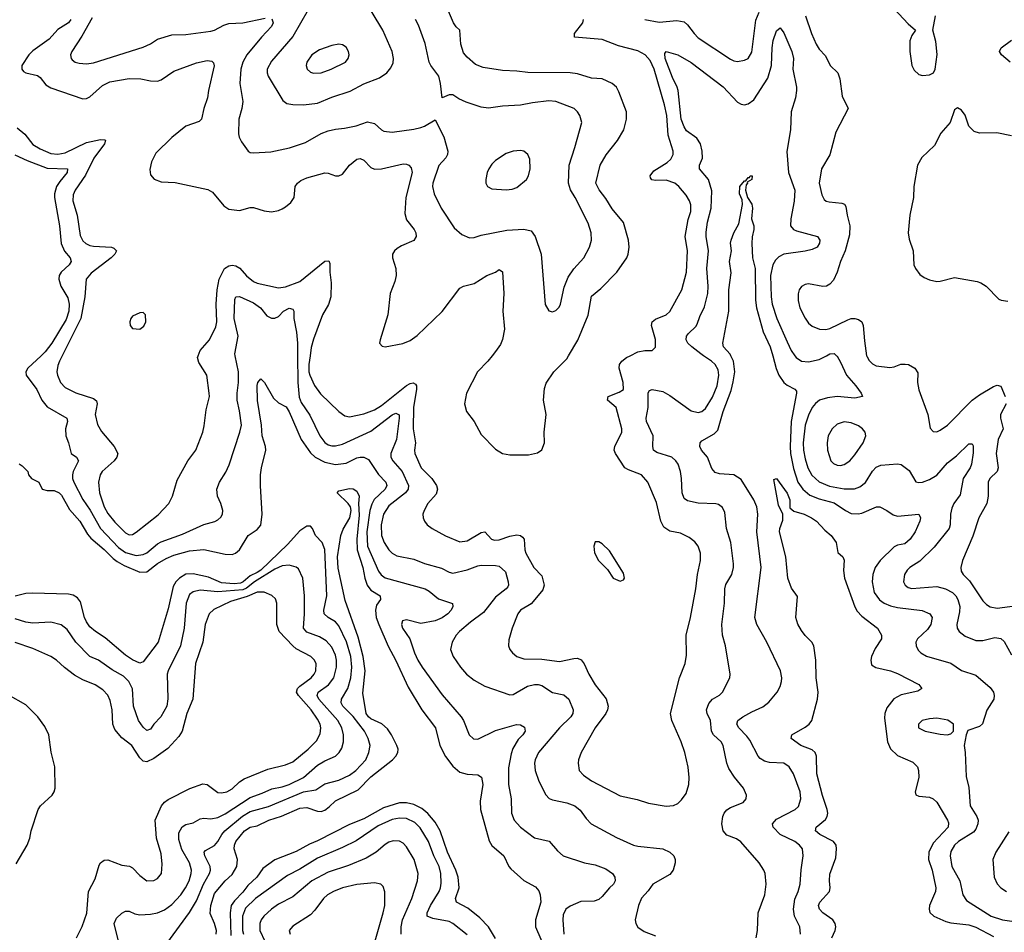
# Model space of a CAD drawing. Header units: inches. Extents: x 1305375 to 1407406, y 744550 to 841633.
# Tile 147 of 256: x 1330895 to 1336430, y 806760 to 811888. Entities that reach past the tile are written whole.
import ezdxf

# ---------------------------------------------------------------- set-up
doc = ezdxf.new("R2010")
doc.units = ezdxf.units.IN
doc.header["$MEASUREMENT"] = 0
doc.layers.add('B3830', color=7, linetype='Continuous')
doc.layers.add('B3831', color=7, linetype='Continuous')

msp = doc.modelspace()

# ---------------------------------------------------------------- linework, layer by layer
at = {"layer": 'B3830', "color": 5}
for points, elevation in [([(1331015.2, 810000), (1330941.8, 809930), (1330930.2, 809910), (1330931.8, 809890), (1330990.9, 809810.9), (1331020.6, 809750), (1331050, 809713.2), (1331159.5, 809650), (1331163.9, 809630), (1331152.4, 809590), (1331154.3, 809550), (1331170.2, 809510), (1331184.4, 809450), (1331214, 809430), (1331225.2, 809410), (1331196.8, 809350), (1331191.9, 809330), (1331192.5, 809310), (1331200.1, 809290), (1331250, 809192.4), (1331292.2, 809132.2), (1331349.7, 809030), (1331450, 808921.6), (1331490, 808894), (1331550, 808878), (1331590, 808882.9), (1331610, 808892.5), (1331670, 808943), (1331690, 808954.6), (1331810, 808998), (1331930, 809051.3), (1331991.8, 809068.2), (1332010, 809077.6), (1332026.3, 809093.7), (1332035.4, 809110), (1332037.7, 809130), (1332026.4, 809170), (1332007.6, 809210), (1332003.1, 809250), (1332017.6, 809290), (1332053.4, 809346.6), (1332072.8, 809387.2), (1332132.9, 809570), (1332142, 809610), (1332131.8, 809690), (1332117.5, 809750), (1332117.5, 809790), (1332125.4, 809850), (1332124.9, 809910), (1332107.4, 810000)], 1160), ([(1331134.6, 810000), (1331119.8, 809970), (1331110, 809946), (1331104.8, 809910), (1331107.7, 809890), (1331123.8, 809850), (1331150, 809822.2), (1331210, 809791), (1331310, 809758.8), (1331327.2, 809747.2), (1331330.9, 809730), (1331320.2, 809670), (1331333.2, 809613.2), (1331354.7, 809574.7), (1331426.5, 809490), (1331447, 809450), (1331441.1, 809430), (1331425.5, 809410), (1331359, 809350), (1331348, 809330), (1331338.4, 809290), (1331343.5, 809230), (1331369.3, 809150.7), (1331390, 809113.6), (1331430, 809064.1), (1331490, 809005.4), (1331510, 808994.2), (1331530, 808995.8), (1331550, 809008), (1331674.3, 809105.7), (1331733.3, 809170), (1331753.7, 809210), (1331779.8, 809300.2), (1331840.4, 809410), (1331885.4, 809470), (1331924, 809570), (1331933.1, 809606.9), (1331943.6, 809696.4), (1331962, 809770), (1331961.1, 809790), (1331947.7, 809890), (1331902.4, 809962.4), (1331895, 809990), (1331898.5, 810000)], 1180), ([(1332457.6, 810000), (1332457.9, 809850), (1332466.6, 809766.6), (1332478.1, 809738.1), (1332526.8, 809666.8), (1332582.6, 809550), (1332610, 809512.2), (1332630, 809499.4), (1332650, 809493.4), (1332670, 809493.2), (1332710, 809503.2), (1332870, 809576.1), (1332990, 809667.8), (1333010, 809677.5), (1333027.9, 809667.9), (1333029.2, 809649.2), (1333013.1, 809530), (1332981.3, 809450), (1332982.4, 809430), (1332993, 809410), (1333045, 809350), (1333080.1, 809270), (1333078.4, 809250), (1333063.5, 809230), (1332970, 809155.6), (1332940.8, 809110), (1332927.9, 809050), (1332929.5, 808990), (1332944.6, 808950), (1332970, 808910.2), (1332990, 808890.2), (1333015.1, 808875.1), (1333110, 808856.3), (1333170, 808832.7), (1333266.3, 808806.3), (1333310, 808783.8), (1333330, 808779), (1333410, 808797.5), (1333470, 808819.7), (1333490, 808822.3), (1333570, 808821.5), (1333590, 808817.2), (1333626.2, 808786.2), (1333641.8, 808730), (1333643.2, 808710), (1333638.7, 808701.3), (1333630.3, 808690), (1333570, 808644.2), (1333503.3, 808556.7), (1333430, 808503.7), (1333367.1, 808450), (1333349.2, 808430), (1333325.7, 808390), (1333317, 808350), (1333332.2, 808310), (1333373.4, 808250), (1333407.4, 808210), (1333450, 808176), (1333510, 808142.6), (1333650, 808094), (1333670, 808096.1), (1333750, 808142.4), (1333790, 808152.5), (1333810, 808152.7), (1333830, 808147.8), (1333890, 808108), (1333953.8, 808093.8), (1333982.4, 808070), (1334005.6, 808010), (1334003.8, 807990), (1333993.7, 807970), (1333930, 807909.8), (1333811.3, 807770), (1333792.3, 807730), (1333789.3, 807710), (1333793.4, 807670), (1333813.6, 807610), (1333852.1, 807532.1), (1333872, 807512), (1333890, 807503.6), (1333970, 807488.2), (1334015.5, 807470), (1334046.1, 807446.1), (1334079, 807399), (1334107.3, 807370), (1334250, 807292.2), (1334346, 807250), (1334370, 807243.8), (1334510.8, 807230), (1334550, 807210.4), (1334572, 807190), (1334579.6, 807170), (1334579.6, 807150), (1334569, 807110), (1334550, 807084.7), (1334453.7, 807030), (1334427.3, 806992.7), (1334390, 806951.6), (1334373.4, 806910), (1334354.9, 806830), (1334358, 806810), (1334369.3, 806789.3), (1334404.8, 806764.8), (1334470, 806741.2)], 1160), ([(1332527.6, 810000), (1332520.8, 809950), (1332521.2, 809910), (1332526.2, 809890), (1332552.7, 809832.7), (1332586, 809786), (1332690, 809685.8), (1332723, 809663), (1332750, 809656.1), (1332830, 809673.2), (1332890, 809696.1), (1332930, 809720.4), (1333070, 809831.8), (1333090, 809843.2), (1333107, 809847), (1333119.8, 809839.8), (1333125.8, 809830), (1333126.1, 809810), (1333108.4, 809711.6), (1333106.5, 809590), (1333120.4, 809510), (1333113.9, 809470), (1333116.3, 809450), (1333151.8, 809370), (1333211.4, 809310), (1333237.9, 809270), (1333243.5, 809250), (1333237.1, 809222.9), (1333190.3, 809170), (1333168.8, 809130), (1333162, 809110), (1333163.1, 809090), (1333170.4, 809070), (1333186.4, 809050), (1333213, 809030), (1333288.5, 808988.5), (1333370, 808954.7), (1333410, 808960.2), (1333490, 809006.5), (1333510, 809010.2), (1333547.8, 808970), (1333564.4, 808964.4), (1333590, 808965.9), (1333650, 808986.6), (1333690, 808993.6), (1333710.1, 808990.1), (1333721.3, 808981.3), (1333730.2, 808970), (1333734.8, 808910), (1333741, 808890), (1333785.4, 808810), (1333830, 808763.1), (1333843.9, 808710), (1333836, 808684), (1333781.9, 808618.1), (1333770, 808606.6), (1333710, 808571.1), (1333696, 808550), (1333663.6, 808470), (1333644.4, 808404.4), (1333642.4, 808370), (1333650.4, 808350), (1333666, 808330), (1333690, 808310.4), (1333730, 808296.9), (1333830, 808294.4), (1333930, 808282.4), (1334010, 808299.3), (1334030, 808300.2), (1334051.5, 808291.5), (1334068.8, 808268.8), (1334095.5, 808210), (1334130, 808150.4), (1334191.5, 808071.5), (1334202.6, 808030), (1334199.7, 808010), (1334190.2, 807990), (1334130, 807909.6), (1334051.3, 807770), (1334036.1, 807730), (1334033.8, 807710), (1334039.6, 807670), (1334063.7, 807643.7), (1334110, 807612.2), (1334270, 807527.2), (1334366.5, 807506.5), (1334430, 807486.5), (1334530, 807468.7), (1334570, 807472.2), (1334595.2, 807484.8), (1334616.2, 807503.8), (1334640.8, 807539.2), (1334656.4, 807590), (1334658, 807630), (1334652.3, 807687.7), (1334634, 807770), (1334614, 807830), (1334560.4, 807950), (1334554.2, 807990), (1334604, 808190), (1334636.4, 808270), (1334642.9, 808317.1), (1334640.8, 808430), (1334665.8, 808530), (1334696.8, 808690), (1334705.7, 808770), (1334723.1, 808850), (1334722.8, 808890), (1334709.7, 808930), (1334690, 808954), (1334659, 808979), (1334610, 809002.4), (1334550, 809014), (1334516.4, 809036.4), (1334498.8, 809070), (1334474.9, 809174.9), (1334425.8, 809290), (1334390, 809330.8), (1334318, 809358), (1334297.7, 809370), (1334245.3, 809450), (1334237.7, 809470), (1334239.8, 809490), (1334279.2, 809570), (1334279.8, 809590), (1334249.1, 809710), (1334200.3, 809750), (1334202.4, 809770), (1334265.4, 809794.6), (1334289, 809811), (1334287.5, 809850), (1334264.3, 809930), (1334267, 809950), (1334280.3, 809970), (1334306.9, 809990), (1334326.7, 810000)], 1180), ([(1333551.4, 810000), (1333527, 809970), (1333468.8, 809910), (1333406.5, 809790), (1333395.3, 809730), (1333407.4, 809687.4), (1333450.2, 809630.2), (1333490, 809557.1), (1333570, 809474.9), (1333610, 809450.4), (1333650, 809442.6), (1333756, 809444), (1333805.1, 809454.9), (1333830, 809470.7), (1333846, 809510), (1333842.7, 809570), (1333854.8, 809670), (1333840.4, 809750), (1333844.8, 809815.2), (1333854.2, 809845.8), (1333898.7, 809910), (1333970, 809982.6), (1333980.6, 810000)], 1220), ([(1335036, 806730), (1335042.3, 806770), (1335046.4, 806870), (1335083.5, 806970), (1335090.9, 807030), (1335085.1, 807090), (1335078, 807110), (1335051.2, 807150), (1334949.1, 807269.1), (1334925.2, 807285.2), (1334870, 807306.2), (1334849.8, 807330), (1334842.5, 807370), (1334848, 807410), (1334856.1, 807430), (1334870, 807447.6), (1334890, 807461.3), (1334962.9, 807490), (1334979.7, 807510), (1334981.3, 807530), (1334964.2, 807570), (1334912.5, 807632.5), (1334881.4, 807681.4), (1334870.8, 807710), (1334849.8, 807810), (1334837.8, 807830), (1334795.9, 807870), (1334784.7, 807890), (1334778.8, 807950), (1334759, 807990), (1334755.7, 808010), (1334770, 808045.7), (1334789.8, 808070), (1334828.2, 808091.8), (1334846.6, 808110), (1334886.3, 808190), (1334889.7, 808210), (1334863.1, 808370), (1334846.6, 808430), (1334842.5, 808490), (1334856.8, 808610), (1334858.5, 808690), (1334865.6, 808714.4), (1334897.7, 808770), (1334908.1, 808810), (1334908.2, 808830), (1334892.4, 808950), (1334867.9, 809030), (1334858.4, 809118.4), (1334846.5, 809146.5), (1334824.2, 809164.2), (1334808.7, 809168.7), (1334710, 809171.5), (1334650, 809183.8), (1334630, 809196.9), (1334618.5, 809230), (1334616.2, 809310), (1334609.9, 809349.9), (1334596.5, 809390), (1334584.2, 809410), (1334562, 809430), (1334476.8, 809456.8), (1334458, 809470), (1334454.5, 809490), (1334457, 809550), (1334418.4, 809630), (1334416.8, 809650), (1334427.7, 809710), (1334429, 809791), (1334436.3, 809803.7), (1334450, 809810.3), (1334510, 809799.7), (1334550, 809776.6), (1334669.1, 809690), (1334710, 809680.5), (1334730, 809686.2), (1334750, 809703.5), (1334790, 809767.3), (1334815.6, 809830), (1334825.6, 809890), (1334821, 809921), (1334805.2, 809950), (1334784.4, 809970), (1334738.9, 810000)], 1160), ([(1335283.8, 806750), (1335280.8, 806790), (1335249.9, 806849.9), (1335245.7, 806890), (1335253.1, 806946.9), (1335272, 806990), (1335283.2, 807030), (1335288.5, 807111.5), (1335299.8, 807190), (1335295.4, 807230), (1335279.7, 807250), (1335253, 807270), (1335170, 807308.9), (1335131, 807350), (1335127.1, 807370), (1335150, 807395.5), (1335253.6, 807450), (1335273.4, 807466.6), (1335286.6, 807510), (1335282, 807550), (1335245.3, 807650), (1335220.4, 807690), (1335190.5, 807710.5), (1335110, 807713.4), (1335082.2, 807722.2), (1335057.1, 807737.1), (1335045.7, 807750), (1334999.3, 807839.3), (1334983, 807863), (1334938.3, 807910), (1334926.9, 807930), (1334932, 807950), (1334959.5, 807970), (1335010, 807999.2), (1335072.3, 808027.7), (1335106.7, 808053.3), (1335154, 808110), (1335170, 808140.7), (1335178.3, 808170), (1335179.7, 808190), (1335171.1, 808230), (1335095.6, 808390), (1335039.1, 808490), (1335027.8, 808530), (1335063.7, 808810), (1335039.6, 809010), (1335044.6, 809110), (1335039.3, 809150), (1335022.4, 809190), (1334950, 809304.1), (1334910, 809330.5), (1334830, 809336.2), (1334804.7, 809344.7), (1334786.9, 809366.9), (1334761.4, 809430), (1334728.7, 809470), (1334719.1, 809490), (1334719.6, 809510), (1334730, 809521.6), (1334799.5, 809560.5), (1334819, 809581), (1334850, 809687), (1334895.2, 809804.8), (1334906.5, 809853.5), (1334914.6, 809910), (1334908.4, 809970), (1334893.3, 810000)], 1140), ([(1335128.4, 810000), (1335148.2, 809928.2), (1335163.5, 809890), (1335190, 809848.9), (1335210, 809833.8), (1335253, 809813), (1335261.1, 809801.1), (1335262.6, 809790), (1335231.3, 809630), (1335226.4, 809490), (1335228.9, 809450), (1335245.9, 809365.9), (1335269.3, 809290), (1335298.1, 809250), (1335337.4, 809217.4), (1335390, 809195.3), (1335473.3, 809173.3), (1335536.5, 809130), (1335570, 809114.2), (1335608.7, 809111.3), (1335630, 809116.2), (1335711.3, 809151.3), (1335730.2, 809150.2), (1335770, 809130.3), (1335805.5, 809105.5), (1335830, 809098.4), (1335950.4, 809110.4), (1335959.5, 809090), (1335955.5, 809070), (1335928.4, 809010), (1335901.7, 808970), (1335870, 808943.6), (1335830, 808936.3), (1335810, 808926.3), (1335732.9, 808850), (1335704.2, 808810), (1335691.1, 808770), (1335687.5, 808730), (1335698.8, 808670), (1335728.1, 808628.1), (1335754.9, 808610), (1335790, 808595.3), (1335830, 808585.4), (1335968.2, 808568.2), (1336012, 808550), (1336024.9, 808530), (1336017.7, 808490), (1335998.1, 808461.9), (1335942, 808410), (1335933.1, 808390), (1335934.9, 808370), (1335945.7, 808345.7), (1335960.5, 808330), (1335992.1, 808312.1), (1336130, 808272.4), (1336190, 808231.6), (1336270, 808204.9), (1336350, 808134.9), (1336368.9, 808108.9), (1336373.4, 808090), (1336371.6, 808070), (1336331.5, 808008.5), (1336307.5, 807932.5), (1336290, 807916.4), (1336225.8, 807894.2), (1336215.5, 807870), (1336204.7, 807810), (1336210.4, 807769.6), (1336215.3, 807635.3), (1336230, 807574), (1336237.3, 807470), (1336276.5, 807410), (1336283.6, 807390), (1336282, 807370), (1336270, 807339.7), (1336257, 807323), (1336172.6, 807270), (1336150.2, 807250), (1336130, 807214), (1336125.2, 807190), (1336134.5, 807130), (1336181, 807050), (1336196.5, 806970), (1336218.1, 806938.1), (1336356.5, 806850), (1336420.5, 806830), (1336498.2, 806818.2)], 1140), ([(1335253.1, 810000), (1335260.2, 809990), (1335290, 809968.5), (1335330, 809965.4), (1335390, 809978.3), (1335430.9, 810000)], 1160), ([(1335486.7, 810000), (1335490, 809997), (1335510, 809963.1), (1335543.2, 809890), (1335595.9, 809830), (1335624.9, 809790), (1335633.4, 809770), (1335590, 809761), (1335490, 809770.8), (1335437, 809763), (1335390.6, 809749.4), (1335368, 809732), (1335350.6, 809709.4), (1335330, 809666.6), (1335310.7, 809610), (1335298.9, 809510), (1335300.8, 809470), (1335310, 809420.3), (1335326.2, 809370), (1335348.5, 809328.5), (1335390, 809291.3), (1335446.9, 809266.9), (1335530, 809251.6), (1335587.7, 809252.3), (1335617.1, 809262.9), (1335650, 809287.2), (1335690, 809351.4), (1335710, 809373.8), (1335735.6, 809384.4), (1335830, 809393.4), (1335850, 809388.9), (1335894.6, 809354.6), (1335931.9, 809291.9), (1335950, 809287.1), (1335970, 809289.5), (1336010, 809304.1), (1336050, 809329.5), (1336110, 809398), (1336162, 809438), (1336230, 809504.4), (1336250, 809504), (1336254.2, 809494.2), (1336255.1, 809455.1), (1336245.2, 809390), (1336237.5, 809370), (1336199, 809310), (1336182, 809218), (1336146.7, 809170), (1336135.7, 809144.3), (1336127.8, 809110), (1336126.3, 809050), (1336119.4, 809030), (1336035.4, 808924.6), (1335954.3, 808845.7), (1335899.5, 808810), (1335884.6, 808795.4), (1335869.2, 808770), (1335863.5, 808730), (1335873.1, 808710), (1335890, 808698.2), (1335910, 808692), (1336050, 808702.6), (1336098.7, 808690), (1336138, 808670), (1336157.7, 808650), (1336168.6, 808630), (1336179.5, 808590), (1336178.7, 808561.3), (1336162.9, 808490), (1336164.7, 808470), (1336175.6, 808450), (1336210, 808424.2), (1336270, 808400.2), (1336310, 808398.9), (1336375.9, 808415.9), (1336410.9, 808410.9), (1336430, 808393.7), (1336470, 808318.7)], 1160), ([(1335656.2, 810000), (1335656.7, 809996.7), (1335670, 809973.4), (1335690, 809954), (1335710, 809943.8), (1335785.7, 809934.3), (1335810, 809938), (1335848.1, 809951.9), (1335873.2, 809953.2), (1335891, 809951), (1335927, 809930), (1335943.4, 809903.4), (1335942, 809850), (1335949.2, 809809.2), (1336001.1, 809670), (1336012.7, 809592.7), (1336030, 809574), (1336050, 809572.7), (1336070, 809581.3), (1336110, 809608.9), (1336249, 809750), (1336290, 809779.8), (1336370, 809827.1), (1336390, 809834.6), (1336410, 809828.2), (1336435.4, 809770)], 1180), ([(1330891.6, 809391.6), (1330910, 809382), (1330942, 809350), (1330944.7, 809330), (1330962, 809310), (1331002, 809290), (1331022, 809250), (1331050, 809242), (1331090, 809243), (1331118, 809230), (1331130, 809216.3), (1331176, 809136), (1331233.4, 809070), (1331277.1, 808997.1), (1331295.3, 808975.3), (1331370, 808912.1), (1331420.6, 808860.6), (1331443, 808843), (1331482.1, 808822.1), (1331570, 808784.1), (1331610, 808786.4), (1331670, 808831.6), (1331719, 808861), (1331761.6, 808878.4), (1331850, 808903.9), (1331930, 808911.7), (1332050, 808884.6), (1332090, 808883.7), (1332107.8, 808890), (1332131.4, 808910), (1332179.1, 808990), (1332230, 809023.8), (1332250, 809048), (1332259.2, 809110), (1332248.7, 809268.7), (1332249.8, 809329.8), (1332254.5, 809370), (1332278.1, 809470), (1332276.6, 809490), (1332259.2, 809550), (1332254.6, 809610), (1332231.7, 809748.3), (1332230, 809832), (1332234, 809850), (1332250, 809870.6), (1332271.8, 809850), (1332321.1, 809761.1), (1332350, 809736.2), (1332393.1, 809713.1), (1332410, 809684.4), (1332476.9, 809530), (1332530, 809454.1), (1332555.5, 809430), (1332610, 809401.7), (1332670, 809388.4), (1332730, 809396.3), (1332790, 809426.3), (1332810, 809430.8), (1332830.1, 809430.1), (1332856.8, 809416.8), (1332912.5, 809332.5), (1332954.4, 809290), (1332959.2, 809270), (1332949.5, 809250), (1332888, 809192), (1332874.1, 809165.9), (1332863.1, 809130), (1332846.6, 809010), (1332849.8, 808929.8), (1332911.4, 808790), (1332927.9, 808767.9), (1332950, 808752.1), (1333174.9, 808690), (1333197.5, 808677.5), (1333250, 808633.7), (1333328.4, 808608.4), (1333330.3, 808590), (1333320.2, 808570), (1333301.3, 808550), (1333270, 808527.4), (1333230, 808510.6), (1333150, 808494.5), (1333070, 808516.8), (1333046.7, 808510), (1333040.9, 808490), (1333047.9, 808470), (1333089.3, 808409.3), (1333115.2, 808330), (1333133.5, 808290), (1333157.1, 808250), (1333270, 808094.3), (1333377.6, 807970), (1333390.2, 807950), (1333422, 807870), (1333446.9, 807846.9), (1333470, 807845.4), (1333570, 807894.4), (1333688.7, 807928.7), (1333710, 807926.4), (1333732.7, 807912.7), (1333736.4, 807890), (1333723.7, 807870), (1333697, 807843), (1333667.3, 807792.7), (1333657.4, 807762.6), (1333643.6, 807683.6), (1333643.2, 807590), (1333658, 807510), (1333660.7, 807430), (1333675.6, 807390), (1333711, 807351), (1333790, 807291.4), (1333872.1, 807272.1), (1333917.8, 807217.8), (1333950.2, 807190.2), (1334070, 807150.2), (1334130, 807139), (1334190, 807116.5), (1334226.7, 807090), (1334240.4, 807070), (1334243, 807050), (1334232.7, 807030), (1334210.2, 807009.8), (1334170, 806960.5), (1334150, 806945.1), (1334124, 806936), (1334050, 806933.8), (1333990, 806907.7), (1333965.4, 806890), (1333950, 806858), (1333947.8, 806830), (1333954.3, 806750)], 1140), ([(1336440.7, 809730), (1336409.4, 809670), (1336409.4, 809650), (1336423.8, 809590), (1336396.3, 809530), (1336384.4, 809450), (1336395.1, 809370), (1336389.2, 809350), (1336349.2, 809310), (1336339.7, 809290), (1336338.8, 809210), (1336332, 809170), (1336287.6, 809090), (1336253.9, 808986.1), (1336195.5, 808850), (1336184.9, 808810), (1336188.2, 808790), (1336199.7, 808770), (1336234.5, 808734.5), (1336310, 808622.6), (1336330, 808601.7), (1336350, 808589.1), (1336390, 808580.7), (1336490, 808594.3)], 1180), ([(1335459.8, 806730), (1335479.4, 806770), (1335482.6, 806790), (1335479, 806810), (1335465.3, 806830), (1335410.4, 806870.4), (1335391.7, 806890), (1335385.8, 806910), (1335392.9, 806930), (1335446.8, 806990), (1335450.7, 807010), (1335446.6, 807050), (1335450, 807086), (1335482.3, 807177.7), (1335487, 807230), (1335484.1, 807250), (1335469.8, 807270), (1335392.7, 807310), (1335368.5, 807330), (1335372.2, 807350), (1335425.6, 807394.4), (1335434.5, 807410), (1335437.4, 807430), (1335435.2, 807450), (1335408.8, 807528.8), (1335376.2, 807650), (1335374.6, 807750), (1335366, 807770), (1335350, 807784.9), (1335285.7, 807810), (1335232.3, 807850), (1335236, 807870), (1335310, 807912.3), (1335332.2, 807930), (1335347.8, 807950), (1335379.5, 808070), (1335384.1, 808110), (1335371.6, 808190), (1335371.1, 808290), (1335359.8, 808370), (1335348.5, 808390), (1335310, 808428.5), (1335290, 808455.4), (1335270, 808491.8), (1335258.2, 808530), (1335267.9, 808647.9), (1335233, 808693), (1335213.1, 808750), (1335201.8, 808870), (1335167, 809010), (1335167.8, 809030), (1335184.8, 809075.2), (1335185.3, 809110), (1335161.2, 809161.2), (1335135.3, 809304.7), (1335150, 809310.5), (1335210, 809227.2), (1335224.3, 809190), (1335224.7, 809144.7), (1335246.1, 809126.1), (1335305.5, 809110), (1335346, 809090), (1335374.4, 809070), (1335420.6, 809020.6), (1335457, 808990), (1335485.7, 808950), (1335494.9, 808894.9), (1335522.8, 808870), (1335530, 808852), (1335526.8, 808793.2), (1335531.5, 808750), (1335589.3, 808589.3), (1335603.8, 808563.8), (1335630, 808535.8), (1335717.4, 808470), (1335739.5, 808430), (1335739.5, 808410), (1335704.6, 808355.4), (1335684.1, 808310), (1335679, 808290), (1335683.5, 808263.5), (1335707.5, 808247.5), (1335790, 808229.4), (1335830, 808214.6), (1335950, 808153.4), (1335966, 808130), (1335944.7, 808115.3), (1335850, 808093.9), (1335808.3, 808071.7), (1335770, 808022), (1335758.8, 807990), (1335757, 807963), (1335773, 807830), (1335790, 807790.2), (1335830, 807754), (1335915.5, 807715.5), (1335941.5, 807690), (1335948.1, 807670), (1335949.2, 807630), (1335928.9, 807550), (1335932.5, 807532.5), (1335950, 807524.6), (1336010, 807520.2), (1336031, 807511), (1336050, 807492.2), (1336111.1, 807391.1), (1336116, 807376), (1336114.6, 807350), (1336030, 807261.3), (1336005.6, 807210), (1336004.3, 807170), (1336023.8, 807110), (1336044.8, 807010), (1336042.7, 806990), (1336010.2, 806910), (1336008, 806890), (1336012.3, 806872.3), (1336033.7, 806850), (1336100.9, 806820.9), (1336130, 806813.1), (1336230, 806801.7), (1336270, 806788.4), (1336370, 806737.4)], 1120), ([(1332000.5, 806750), (1332001.6, 806770), (1331990, 806808.7), (1331965.1, 806865.1), (1331970, 806911.3), (1331990, 806977.6), (1332050, 807050.3), (1332090, 807084.2), (1332116.4, 807130), (1332118.9, 807170), (1332100.5, 807230), (1332102, 807250), (1332110, 807270.3), (1332159.4, 807330), (1332190, 807350.6), (1332230, 807359), (1332296.3, 807390), (1332366.8, 807413.2), (1332470, 807458.1), (1332510, 807461.7), (1332570, 807440.2), (1332590, 807439.8), (1332610, 807446.7), (1332635.1, 807464.9), (1332670, 807499.8), (1332798.8, 807561.2), (1332870, 807634.4), (1332990.6, 807730), (1333010.6, 807750), (1333021.4, 807770), (1333022.1, 807790), (1333015.2, 807810), (1332985.7, 807870), (1332963.4, 807903.4), (1332931.3, 807931.3), (1332870, 807959.1), (1332855.6, 807970), (1332843, 807990), (1332824.5, 808104.5), (1332837.8, 808230), (1332826.4, 808310), (1332798.8, 808418.8), (1332725.4, 808625.4), (1332685.8, 808805.8), (1332682.3, 808870), (1332699.6, 808990), (1332714.1, 809025.9), (1332750.5, 809089.5), (1332759, 809130), (1332754.8, 809150), (1332741.5, 809170), (1332679.3, 809230), (1332690, 809240.7), (1332750, 809253.4), (1332770, 809252.2), (1332790, 809239.7), (1332804.1, 809210), (1332800.1, 809170), (1332803.6, 809103.6), (1332789.7, 808970), (1332791.6, 808910), (1332824.8, 808810), (1332835.2, 808750), (1332848.7, 808710), (1332870, 808682.2), (1332921.3, 808650), (1332923.6, 808630), (1332901.8, 808598.2), (1332894.6, 808570), (1332899.7, 808530), (1332913.2, 808490), (1332967.1, 808367.1), (1333010, 808286.9), (1333078.2, 808138.2), (1333156.3, 808010), (1333233.2, 807910), (1333257.9, 807810), (1333288.1, 807748.1), (1333330, 807693.8), (1333370, 807660.6), (1333410, 807648.4), (1333470, 807644.9), (1333491.4, 807631.4), (1333497.8, 807590), (1333483, 807497), (1333484.8, 807450), (1333534.4, 807274.4), (1333550, 807247.3), (1333616.9, 807190), (1333644.7, 807130), (1333656, 807116), (1333730, 807051.3), (1333795.2, 807015.2), (1333812.9, 806992.9), (1333820.9, 806970), (1333824.4, 806930), (1333794.8, 806830), (1333795.3, 806790), (1333873.1, 806610)], 1120), ([(1331722.2, 806697.8), (1331850, 806871.8), (1331890, 806936.6), (1331929.2, 807030.8), (1331962.2, 807090), (1331967.5, 807110), (1331965.9, 807130), (1331935.4, 807190), (1331932.9, 807210), (1331939.3, 807220.7), (1331990, 807247.8), (1332010, 807270.2), (1332031.1, 807308.9), (1332048.9, 807330), (1332147.5, 807412.5), (1332190, 807438.2), (1332293.3, 807466.7), (1332490, 807549.3), (1332560, 807560), (1332610, 807595.3), (1332690, 807614.3), (1332750, 807643.2), (1332784.2, 807670), (1332840.3, 807730), (1332857.3, 807770), (1332864.8, 807810), (1332854.6, 807850), (1332833.1, 807890), (1332770, 807971.9), (1332712.5, 808030), (1332701.8, 808050), (1332703.4, 808070), (1332739.9, 808130), (1332757.3, 808190), (1332762.8, 808250), (1332756, 808310), (1332732.9, 808392.9), (1332690, 808481.6), (1332670, 808505.6), (1332628.4, 808530), (1332607.3, 808550), (1332604.7, 808570), (1332621.9, 808650), (1332611, 808911), (1332595.4, 808950), (1332558, 808990), (1332540.4, 809030), (1332530, 809042.6), (1332510, 809043.1), (1332470, 809016.8), (1332400.5, 808939.5), (1332250, 808794.9), (1332230, 808781.1), (1332190, 808763.7), (1332150.9, 808729.1), (1332137.2, 808722.8), (1332101.7, 808718.3), (1332030, 808724.6), (1331956.2, 808756.2), (1331870, 808775), (1331830, 808771.9), (1331792.7, 808750), (1331773.5, 808730), (1331757.6, 808702.4), (1331730, 808577), (1331673.4, 808390), (1331590, 808279.3), (1331570, 808273.3), (1331530, 808290.9), (1331490, 808317.2), (1331375.3, 808415.3), (1331320.5, 808450), (1331290, 808476.9), (1331270, 808505.1), (1331259.8, 808530), (1331236.3, 808616.3), (1331219.7, 808639.7), (1331195.4, 808655.4), (1331170, 808660.9), (1330966.5, 808666.5), (1330930, 808664.6), (1330870, 808649.4)], 1140), ([(1331465.8, 806650), (1331425.8, 806810), (1331439.9, 806840.1), (1331470, 806867.8), (1331490, 806879.6), (1331510, 806878.9), (1331543.4, 806863.4), (1331570, 806858.8), (1331630, 806861.3), (1331670, 806870.2), (1331710, 806887.1), (1331750, 806915.9), (1331800.2, 806970), (1331827.7, 807010), (1331847.2, 807050), (1331859.9, 807090), (1331861.5, 807110), (1331850.5, 807150), (1331805.8, 807225.8), (1331790, 807281.6), (1331790, 807318.4), (1331807.9, 807352.1), (1331830, 807366), (1331870, 807375.5), (1331910, 807398.5), (1331930, 807402), (1331970, 807398.5), (1332010, 807406), (1332050, 807426.5), (1332190, 807517.5), (1332258.7, 807541.3), (1332313.5, 807566.5), (1332370, 807577.1), (1332410, 807590.6), (1332490, 807630.6), (1332570, 807699.2), (1332610, 807722.8), (1332670, 807749.3), (1332691.6, 807770), (1332705.3, 807794.7), (1332714.7, 807830), (1332715.7, 807870), (1332706.2, 807910), (1332684.2, 807950), (1332577.3, 808070), (1332566.9, 808090), (1332573, 808110), (1332630.6, 808150), (1332661.6, 808190), (1332675.6, 808250), (1332675.5, 808290), (1332670, 808318), (1332650, 808362.2), (1332617.5, 808397.5), (1332581, 808421), (1332510, 808446.1), (1332490.5, 808470), (1332497, 808550), (1332495.7, 808650), (1332486.2, 808750), (1332462, 808802), (1332450, 808812.2), (1332410, 808823.2), (1332370, 808818.6), (1332330, 808800.1), (1332215.1, 808730), (1332170, 808693.1), (1332150, 808684.4), (1332010, 808673.2), (1331910, 808683.4), (1331870, 808673.6), (1331850, 808657.8), (1331831.9, 808610), (1331819.3, 808470), (1331799.6, 808370), (1331729.4, 808230), (1331724, 808210), (1331727.4, 808072.6), (1331721.6, 808030), (1331689.5, 807970), (1331649.4, 807930), (1331630, 807902.4), (1331610, 807893.8), (1331590, 807913.3), (1331563.7, 807950), (1331535.5, 808030), (1331528.6, 808128.6), (1331509, 808170), (1331478.8, 808198.8), (1331415.7, 808235.7), (1331337.6, 808290), (1331290, 808310.7), (1331211.2, 808391.2), (1331162.1, 808462.1), (1331128.3, 808488.3), (1331070, 808502.2), (1330970, 808496.5), (1330930, 808502.7), (1330870, 808522.4)], 1160), ([(1331214, 806730), (1331246.8, 806793.2), (1331271.8, 806868.2), (1331281.8, 806990), (1331319, 807061), (1331342, 807138), (1331350, 807150.4), (1331370, 807165.2), (1331390, 807167.1), (1331470, 807136.5), (1331512, 807132), (1331530, 807122.3), (1331570, 807080.2), (1331610, 807050.3), (1331648.6, 807051.4), (1331670, 807063.1), (1331691.9, 807090), (1331696.8, 807143.2), (1331690, 807201.2), (1331664.1, 807290), (1331656.9, 807390), (1331691.8, 807470), (1331708.4, 807491.6), (1331730, 807506.9), (1331852.4, 807567.6), (1331925.6, 807594.4), (1331950, 807591.5), (1332010, 807545.2), (1332030, 807543.8), (1332059.6, 807550), (1332090, 807567), (1332130, 807605.8), (1332157.9, 807622.1), (1332290, 807677.5), (1332390, 807701.2), (1332430, 807717.4), (1332517.7, 807790), (1332563.6, 807836.4), (1332584.5, 807875.5), (1332587.5, 807910), (1332583.8, 807930), (1332570, 807958.4), (1332534.2, 808010), (1332462.2, 808090), (1332452.2, 808110), (1332456.9, 808130), (1332470, 808143.5), (1332533.7, 808190), (1332551.2, 808210), (1332560.2, 808230), (1332561, 808270), (1332550.9, 808290.9), (1332531, 808310), (1332450, 808352.5), (1332430, 808369.1), (1332354.6, 808450), (1332339.9, 808490), (1332341.1, 808610), (1332333.8, 808633.8), (1332312.6, 808652.6), (1332270, 808672.1), (1332230, 808671.2), (1332173.3, 808646.7), (1332081.1, 808618.9), (1331985.7, 808574.3), (1331960.2, 808550), (1331938.2, 808490), (1331924.7, 808390), (1331883.9, 808270), (1331867.8, 808070), (1331835, 807990), (1331809.2, 807890), (1331790, 807859.8), (1331727.9, 807792.1), (1331650, 807736.3), (1331610, 807718.7), (1331590, 807722.4), (1331570, 807740.5), (1331526, 807810), (1331470, 807852.6), (1331430, 807899.7), (1331419.8, 807930), (1331414.7, 808010), (1331403.6, 808063.6), (1331390, 808092.4), (1331362, 808122), (1331319.7, 808150), (1331250, 808178.8), (1331204.3, 808204.3), (1331147.4, 808247.4), (1331102.3, 808290), (1331071.2, 808310), (1330970, 808354.6), (1330870, 808387.7)], 1180), ([(1330875.4, 807144.6), (1330936.5, 807250), (1330952.4, 807290), (1330959.2, 807330), (1330999.1, 807450), (1331013, 807470), (1331077, 807530), (1331089.6, 807550), (1331095.6, 807570), (1331093.3, 807690), (1331072.9, 807772.9), (1331059.4, 807870), (1331036.4, 807916.4), (1330996.8, 807970), (1330930, 808038.2), (1330830, 808094.3)], 1220), ([(1333570, 806724.7), (1333529.9, 806790), (1333482, 806842), (1333414.9, 806894.9), (1333349.8, 806930), (1333344.9, 806950), (1333366.4, 807010), (1333360.6, 807070), (1333347.5, 807110), (1333300.1, 807210), (1333258.4, 807330), (1333230, 807379.9), (1333190, 807428.2), (1333155.5, 807455.5), (1333110, 807478.5), (1333070, 807486.9), (1333030, 807487.6), (1332940.7, 807459.3), (1332830, 807397.5), (1332750, 807366), (1332570, 807273.5), (1332524.5, 807255.5), (1332450, 807214.1), (1332330, 807167.4), (1332262.2, 807117.8), (1332227.4, 807070), (1332177.5, 807022.5), (1332150, 806986), (1332102.4, 806937.6), (1332084.7, 806910), (1332078.4, 806870), (1332081.9, 806741.9)], 1120), ([(1333410, 806746.8), (1333329.7, 806810), (1333310, 806820.6), (1333217, 806837), (1333185.6, 806850), (1333186.5, 806870), (1333204.4, 806910), (1333253.5, 806990), (1333260.5, 807010), (1333264.3, 807035.7), (1333261.9, 807090), (1333252.5, 807130), (1333223.6, 807190), (1333193.9, 807270), (1333147, 807347), (1333117.2, 807377.2), (1333070, 807399.5), (1333030, 807402), (1332990, 807393.2), (1332910, 807358), (1332786, 807274), (1332710, 807235.8), (1332570, 807176.4), (1332470, 807114.5), (1332401.5, 807078.5), (1332220.5, 806950), (1332165, 806895), (1332148.1, 806850), (1332147.2, 806770), (1332154.1, 806750)], 1140), ([(1336455.9, 807324.1), (1336382, 807210), (1336365.7, 807170), (1336373.1, 807070), (1336390, 807032.7), (1336410.4, 807010), (1336443, 806990)], 1160), ([(1333039.8, 806750), (1333039.4, 806790), (1333047.8, 806830), (1333099.9, 806950), (1333132, 807050), (1333135.4, 807090), (1333112.5, 807170), (1333070, 807241), (1333050, 807260.4), (1333030, 807272), (1332993.9, 807273.9), (1332970, 807266.6), (1332950, 807254.2), (1332899, 807210), (1332843.3, 807176.7), (1332744.4, 807135.6), (1332630, 807098.1), (1332536.9, 807050), (1332430, 806960.2), (1332350, 806917.6), (1332311.1, 806890), (1332267.8, 806850), (1332252.6, 806830), (1332244.4, 806810), (1332245, 806770), (1332273.2, 806710)], 1160), ([(1332892.7, 806712.7), (1332939.4, 806870), (1332947.3, 806910), (1332947.3, 806987.3), (1332938, 807018), (1332925.2, 807030), (1332890, 807038), (1332790, 807029), (1332710.5, 807010), (1332658.4, 806990), (1332624.9, 806970), (1332602.8, 806950), (1332555.1, 806884.9), (1332530, 806858.5), (1332430, 806795.4), (1332410.4, 806770), (1332415.8, 806750)], 1180)]:
    msp.add_lwpolyline(points, dxfattribs=dict(at, elevation=elevation))
for points, elevation in [([(1335530, 809628.4), (1335490, 809615.4), (1335461.7, 809590), (1335440.2, 809550), (1335433.4, 809510), (1335435.3, 809470), (1335455.3, 809410), (1335470, 809394), (1335490, 809385.8), (1335510, 809383.6), (1335530, 809387.9), (1335562, 809410), (1335590, 809442.6), (1335636.4, 809510), (1335651.2, 809550), (1335647.6, 809570), (1335633.6, 809590), (1335610, 809606.3), (1335570, 809622.3)], 1180), ([(1334150, 808955.1), (1334130, 808954), (1334123.1, 808930), (1334126.9, 808893.1), (1334148.5, 808850), (1334199.6, 808799.6), (1334231, 808750), (1334270, 808734), (1334290, 808741), (1334295.1, 808750), (1334290, 808779), (1334210, 808903.7), (1334170, 808943.7)], 1220), ([(1336050, 807963.1), (1336010, 807960.4), (1335969.2, 807950.8), (1335948.2, 807930), (1335948, 807910), (1335986, 807890), (1336070, 807873.7), (1336109.5, 807870.5), (1336130, 807876), (1336144, 807890), (1336144, 807930), (1336112.2, 807952.2)], 1140)]:
    msp.add_lwpolyline(points, close=True, dxfattribs=dict(at, elevation=elevation))
at = {"layer": 'B3831', "color": 5}
for points, elevation in [([(1332516.3, 811943.7), (1332430, 811794.7), (1332310, 811655.3), (1332287.3, 811610), (1332286.6, 811590), (1332292.7, 811570), (1332373.9, 811433.9), (1332397.8, 811417.8), (1332431.3, 811411.3), (1332490, 811409.2), (1332570, 811419.2), (1332650, 811453.5), (1332753.2, 811486.8), (1332830, 811527.7), (1332918.2, 811561.8), (1332958.4, 811590), (1332982.3, 811617.7), (1332994.8, 811645.2), (1332996.4, 811670), (1332989.7, 811710), (1332935.8, 811830), (1332816.1, 812030)], 1260), ([(1333980.6, 810000), (1334033.4, 810086.6), (1334091.6, 810228.4), (1334110, 810334.9), (1334161.8, 810378.2), (1334251.1, 810470), (1334307.3, 810550), (1334316, 810570), (1334320.4, 810610), (1334317.4, 810650), (1334289.1, 810749.1), (1334225.7, 810825.7), (1334190, 810882.7), (1334151.8, 810931.8), (1334134.6, 810970), (1334158.2, 811070), (1334191.8, 811128.2), (1334256.4, 811210), (1334291.3, 811268.7), (1334307, 811330), (1334306.2, 811370), (1334263.5, 811483.5), (1334250, 811508.2), (1334226, 811530), (1334170, 811556.5), (1334110, 811559.8), (1334030, 811583.7), (1333990, 811589.8), (1333751.3, 811591.3), (1333690, 811599.8), (1333610, 811603.2), (1333500.3, 811620.3), (1333457.3, 811637.3), (1333410, 811678.3), (1333390, 811702.4), (1333375.8, 811750), (1333368.7, 811828.7), (1333348.3, 811848.3), (1333334.5, 811870), (1333285.5, 811985.5)], 1220), ([(1335810.4, 811950), (1335890, 811864.9), (1335931.3, 811830), (1335910, 811799.3), (1335898.3, 811770), (1335898.5, 811710), (1335910.3, 811630), (1335924.2, 811604.2), (1335950, 811581.1), (1335970, 811574.9), (1336010, 811578.4), (1336032.3, 811590), (1336040.7, 811610), (1336052.7, 811692.7), (1336046, 811766), (1336028, 811830), (1336043.6, 811910)], 1220), ([(1331302.2, 811897.8), (1331244.7, 811795.3), (1331188.8, 811710), (1331181.3, 811690), (1331183.8, 811670), (1331190, 811662), (1331206.8, 811650), (1331230, 811643.6), (1331270, 811640.7), (1331310, 811645), (1331590, 811732.9), (1331630, 811752.2), (1331670, 811779.7), (1331750, 811802.9), (1331830, 811805), (1331970, 811824.1), (1331990, 811829.3), (1332041.9, 811858.1), (1332070, 811867.2), (1332150, 811870.1), (1332276, 811896)], 1240), ([(1334410, 811889.3), (1334490, 811875), (1334590, 811884.4), (1334630, 811876), (1334650, 811859.5), (1334686, 811810), (1334710, 811786.2), (1334890, 811665.8), (1334910, 811656.5), (1334930, 811654), (1334970, 811660.4), (1334990, 811670.6), (1335010, 811706), (1335033.6, 811886.4), (1335051.5, 811930)], 1180), ([(1335312.3, 811910), (1335347, 811810), (1335373.2, 811750), (1335390, 811722.6), (1335424.9, 811684.9), (1335451.3, 811631.3), (1335494.2, 811590), (1335504.6, 811555.4), (1335518.2, 811458.2), (1335552.7, 811390), (1335483.9, 811256.1), (1335450, 811128), (1335403.2, 811050), (1335390.2, 810970), (1335403.9, 810903.9), (1335418, 810878), (1335429.4, 810869.4), (1335445.3, 810865.3), (1335516.9, 810856.9), (1335530.9, 810850.9), (1335538.6, 810838.6), (1335545.9, 810790), (1335561.9, 810730), (1335559.9, 810680.1), (1335535.3, 810590), (1335508.4, 810530), (1335490.8, 810469.2), (1335470, 810425.1), (1335450, 810401.7), (1335430, 810390.9), (1335410, 810389.8), (1335330, 810404), (1335310, 810400.5), (1335290.3, 810389.7), (1335277, 810370), (1335271.5, 810348.5), (1335271.3, 810310), (1335281.2, 810270), (1335310, 810210.4), (1335330, 810183.7), (1335350, 810165.7), (1335391.3, 810150), (1335426.8, 810146.8), (1335450, 810153.4), (1335550, 810202.6), (1335570, 810208.3), (1335590, 810209.2), (1335610, 810203.8), (1335630.1, 810190.1), (1335637, 810170), (1335643.3, 810083.3), (1335656.2, 810000)], 1180), ([(1331181.9, 811890), (1331170.1, 811870), (1331110, 811832.3), (1331061, 811779), (1330970, 811713.2), (1330947.4, 811690), (1330906.4, 811630), (1330906.5, 811610), (1330917.6, 811597.6), (1330930.7, 811590), (1330994.7, 811574.7), (1331010, 811563), (1331042.9, 811522.9), (1331070, 811505.5), (1331250, 811442.8), (1331270, 811445.5), (1331290, 811454.7), (1331361.5, 811518.5), (1331401.6, 811538.4), (1331510, 811558), (1331576.3, 811556.3), (1331630, 811544.7), (1331670, 811543.5), (1331690.5, 811549.5), (1331761.1, 811598.9), (1331890, 811646.7), (1331950, 811659), (1331975.1, 811655.1), (1331985.3, 811645.3), (1331988.5, 811628.5), (1331956.6, 811490), (1331951.5, 811448.5), (1331931.1, 811390), (1331917.7, 811330), (1331904.3, 811315.7), (1331828.5, 811290), (1331750, 811225.4), (1331661.3, 811138.7), (1331636.2, 811090), (1331626.4, 811046.4), (1331630, 811016), (1331651.8, 810991.8), (1331690, 810977), (1331770, 810973.8), (1331953.4, 810933.4), (1331979, 810919), (1332042, 810842), (1332070, 810823.1), (1332130, 810816.9), (1332190, 810833.8), (1332210, 810833.8), (1332270, 810814.3), (1332310, 810808.8), (1332350, 810816.9), (1332370, 810826), (1332390, 810836), (1332419, 810861), (1332438, 810890), (1332444.1, 810950), (1332456.1, 810970), (1332475.1, 810984.9), (1332510, 811000.1), (1332610, 811027.6), (1332630, 811025.4), (1332670, 811011.1), (1332690, 811011), (1332710, 811020.2), (1332750, 811071.1), (1332790, 811104.9), (1332810, 811108), (1332830, 811099.6), (1332870, 811056.9), (1332890, 811048.2), (1332930, 811049.3), (1333050, 811077.4), (1333070, 811077), (1333082, 811070), (1333095.2, 811055.2), (1333100.6, 811030), (1333065.2, 810890), (1333060, 810800), (1333070, 810763.7), (1333112.4, 810710), (1333121.8, 810690), (1333123.2, 810670), (1333110, 810647.6), (1333041.7, 810618.3), (1333016.9, 810603.1), (1333002.4, 810590), (1332990.4, 810570), (1332990.3, 810550), (1333010.2, 810490), (1333011.5, 810450), (1333003.7, 810416.3), (1332977.4, 810350), (1332964.4, 810230), (1332921.6, 810090), (1332918.8, 810070), (1332933.4, 810053.4), (1332950.5, 810050.5), (1333049.1, 810069.1), (1333090, 810085.2), (1333130, 810113.8), (1333270, 810247.9), (1333370, 810378.7), (1333390, 810390.3), (1333450, 810406.5), (1333520.7, 810450), (1333569.8, 810470.2), (1333590, 810484), (1333610, 810471.3), (1333617.4, 810350), (1333611.3, 810250), (1333619.7, 810150), (1333609.2, 810090.8), (1333597.2, 810062.8), (1333570, 810022.9), (1333551.4, 810000)], 1220), ([(1332312.8, 811892.8), (1332320.2, 811870), (1332310.8, 811850), (1332254.3, 811790), (1332172.5, 811690), (1332149.5, 811650), (1332139.1, 811610), (1332133, 811530), (1332149.1, 811429.1), (1332144.1, 811390), (1332127.5, 811330), (1332126, 811246), (1332128.8, 811228.8), (1332141.7, 811201.7), (1332180.5, 811150), (1332190, 811142.4), (1332210, 811139.5), (1332306.1, 811146.1), (1332411.5, 811168.5), (1332501.4, 811198.6), (1332590, 811247.8), (1332630, 811262.8), (1332670, 811273.8), (1332721.3, 811278.7), (1332787.5, 811292.5), (1332850, 811314.6), (1332890, 811305.3), (1332928.7, 811270), (1332942.6, 811262.6), (1332990, 811256.5), (1333110, 811272.3), (1333150, 811281.8), (1333170.6, 811289.4), (1333230, 811325.5), (1333279.2, 811230), (1333301.7, 811150), (1333300.4, 811130), (1333290, 811112.7), (1333251.6, 811068.4), (1333217.6, 810970), (1333216.5, 810950), (1333224.9, 810910), (1333264.4, 810830), (1333338.5, 810718.5), (1333381.3, 810681.3), (1333422.9, 810662.9), (1333450, 810663.5), (1333490, 810676.9), (1333634.3, 810705.7), (1333730, 810712), (1333770, 810702.3), (1333792.8, 810670), (1333826.4, 810570), (1333848.2, 810288.2), (1333870, 810253), (1333890, 810246), (1333910, 810254.4), (1333927.6, 810272.4), (1333935.6, 810290), (1333955.6, 810384.4), (1333978.6, 810441.4), (1334011.2, 810488.8), (1334066.4, 810550), (1334099.2, 810610), (1334108.8, 810650), (1334107.8, 810690), (1334090, 810744.5), (1334018, 810890), (1333991.6, 810931.6), (1333979.4, 810970), (1333983.5, 811070), (1334016.4, 811170), (1334054.3, 811310), (1334043.6, 811350), (1334031.6, 811370), (1334011.6, 811390), (1333910, 811429.1), (1333870, 811431.4), (1333778.4, 811421.6), (1333710, 811407.2), (1333610, 811402.8), (1333530, 811391), (1333490, 811397.6), (1333404.9, 811424.9), (1333363.2, 811443.2), (1333330, 811466), (1333310, 811465.6), (1333270, 811449), (1333261, 811530), (1333251.4, 811570), (1333205.7, 811630), (1333197.2, 811650), (1333175.3, 811755.3), (1333138, 811858), (1333120.3, 811890)], 1240), ([(1334326.7, 810000), (1334370, 810021.8), (1334409.2, 810029.2), (1334450, 810028.9), (1334470, 810047.3), (1334468.9, 810091.1), (1334447.2, 810170), (1334450.8, 810190), (1334470, 810205.2), (1334529.3, 810230.7), (1334550, 810248), (1334616.8, 810370), (1334643.2, 810470), (1334649.9, 810590), (1334635.9, 810670), (1334653.6, 810766.4), (1334667.1, 810810), (1334667.1, 810847.1), (1334659.8, 810870), (1334641.8, 810901.8), (1334601.4, 810950), (1334578, 810970), (1334530, 810985.6), (1334470, 810984.1), (1334448.4, 810988.4), (1334440.5, 811000.5), (1334439.6, 811010), (1334460.9, 811039.1), (1334535.1, 811084.9), (1334555.7, 811104.3), (1334569, 811130), (1334569.2, 811150), (1334539.9, 811239.9), (1334532.6, 811350), (1334520.1, 811410), (1334461.8, 811610), (1334438.6, 811658.6), (1334410.4, 811690.4), (1334370, 811714.1), (1334262.1, 811742.1), (1334170, 811776.7), (1334014.5, 811790), (1334014.2, 811810), (1334061.7, 811870), (1334065.1, 811890)], 1180), ([(1334738.9, 810000), (1334723.7, 810010), (1334673.8, 810050), (1334652, 810070), (1334640.9, 810090), (1334644.2, 810110), (1334654.6, 810125.4), (1334695.7, 810164.3), (1334703.1, 810176.9), (1334718.9, 810221.1), (1334745.7, 810274.3), (1334763.2, 810350), (1334765.4, 810390), (1334758.8, 810490), (1334767.9, 810590), (1334753.9, 810670), (1334753.9, 810693.9), (1334761.8, 810750), (1334782.8, 810830), (1334786.4, 810926.4), (1334766.6, 810990), (1334717.6, 811050), (1334717.4, 811070), (1334733.2, 811110), (1334731.9, 811150), (1334723.2, 811190), (1334702.3, 811222.3), (1334643.8, 811263.8), (1334630, 811286), (1334613.3, 811330), (1334596.2, 811490), (1334591.6, 811510), (1334564, 811564), (1334524.3, 811670), (1334522, 811698), (1334529.8, 811710.2), (1334595.8, 811690), (1334670, 811648.3), (1334850.6, 811510.6), (1334930, 811424.4), (1334950, 811413.6), (1334970, 811410.2), (1334990, 811414.7), (1335022.7, 811437.3), (1335100.8, 811559.2), (1335122.2, 811630), (1335124.3, 811730), (1335130, 811770.5), (1335150, 811824.9), (1335170, 811842.4), (1335190, 811814), (1335236.2, 811710), (1335244.5, 811670), (1335241.7, 811610), (1335262.3, 811510), (1335262.7, 811490), (1335256.1, 811450), (1335231.3, 811370), (1335228.1, 811270), (1335207.5, 811147.5), (1335217.7, 811030), (1335252.6, 810930), (1335249.3, 810869.3), (1335229.2, 810769.2), (1335229.1, 810730), (1335244.4, 810710), (1335261.8, 810701.8), (1335379.3, 810670), (1335393.1, 810650), (1335391.8, 810631.8), (1335378.4, 810610), (1335350, 810596.4), (1335310, 810586.6), (1335190.4, 810570), (1335163.5, 810556.5), (1335143.6, 810536.4), (1335128.6, 810510), (1335116.6, 810450), (1335119.9, 810330), (1335126, 810290), (1335152, 810210), (1335210, 810078), (1335231.9, 810030), (1335253.1, 810000)], 1160), ([(1336462.6, 811650), (1336414, 811690), (1336402.4, 811710), (1336413, 811730), (1336470, 811773.2)], 1180), ([(1336470, 811234.8), (1336387.7, 811252.3), (1336290.9, 811250.9), (1336260.7, 811260.7), (1336231.1, 811290), (1336210, 811352.3), (1336190, 811379.3), (1336167.5, 811392.5), (1336150, 811382), (1336125.7, 811310), (1336073.8, 811250), (1336038.2, 811181.8), (1335966.6, 811113.4), (1335942.4, 811070), (1335921.5, 810950), (1335919, 810890), (1335899.6, 810790), (1335890.2, 810690.2), (1335895.8, 810655.8), (1335917.4, 810590), (1335922.3, 810510), (1335930.4, 810490), (1335956.1, 810456.1), (1335979.4, 810439.4), (1336010, 810425.7), (1336050, 810418), (1336070, 810418.9), (1336150, 810438.9), (1336277.1, 810417.1), (1336297.3, 810410), (1336328, 810390), (1336398.7, 810318.7), (1336412.1, 810312.1), (1336450, 810307)], 1220), ([(1330881.1, 811281.1), (1330924.2, 811244.2), (1330970, 811187.3), (1331010, 811162.8), (1331070, 811137.2), (1331110, 811133.4), (1331150, 811139.8), (1331270, 811198.3), (1331350, 811214.7), (1331373.9, 811213.9), (1331377.4, 811210), (1331372.5, 811190), (1331311.4, 811110), (1331265.5, 811014.5), (1331206.8, 810930), (1331195.9, 810904.1), (1331194.4, 810870), (1331217.7, 810790), (1331235.3, 810675.3), (1331250, 810645.5), (1331266.5, 810630), (1331290, 810619.8), (1331310, 810615.1), (1331410.8, 810610), (1331425.1, 810605.1), (1331439.5, 810590), (1331430.2, 810570), (1331410.2, 810550), (1331296.5, 810463.5), (1331268.4, 810430), (1331261.7, 810330), (1331238.1, 810210), (1331134.6, 810000)], 1180), ([(1330868.5, 811128.5), (1330936.4, 811096.4), (1331050, 811053.4), (1331164, 811050), (1331161.6, 811030), (1331120.5, 810979.5), (1331102.7, 810950), (1331091.6, 810910), (1331091.5, 810890), (1331119, 810730), (1331128.3, 810630), (1331147.4, 810587.4), (1331179.8, 810550), (1331185.5, 810530), (1331172.5, 810510), (1331127.8, 810470), (1331117.2, 810450), (1331114.7, 810430), (1331127.2, 810390), (1331165.4, 810325.4), (1331173.7, 810290), (1331171.6, 810250), (1331156.2, 810203.8), (1331076.6, 810070), (1331038.1, 810021.9), (1331015.2, 810000)], 1160), ([(1334893.3, 810000), (1334888.9, 810008.9), (1334852.3, 810050), (1334848, 810070), (1334881.3, 810250), (1334881.6, 810370), (1334894, 810466), (1334885.6, 810530), (1334896.5, 810590), (1334891.6, 810631.6), (1334894, 810650), (1334909.4, 810690.6), (1334938.3, 810741.7), (1334958.9, 810850), (1334956.3, 810876.3), (1334942.3, 810910), (1334944, 810950), (1334970, 810982), (1334978, 810982), (1334990, 811001), (1334998, 811002), (1335002, 811010), (1335013, 811010), (1335010.7, 810990), (1334984.7, 810975.3), (1334986.8, 810970), (1334979.9, 810960.1), (1334976, 810930), (1334987.3, 810890), (1335011.4, 810851.4), (1335014.9, 810830), (1335008.4, 810770), (1335022.8, 810730), (1335022.8, 810710), (1335011.9, 810668.1), (1335010.3, 810630), (1335014.9, 810550), (1335029.3, 810489.3), (1335032.2, 810312.2), (1335037, 810270), (1335074.1, 810134.1), (1335114.6, 810050), (1335128.4, 810000)], 1140), ([(1331898.5, 810000), (1331909.1, 810030), (1331963.1, 810090), (1331997.8, 810162.2), (1332002.7, 810190), (1332000.1, 810290), (1332004.8, 810370), (1332017.3, 810430), (1332047.1, 810490), (1332070, 810505.8), (1332090, 810509.2), (1332110, 810505.5), (1332132, 810492), (1332170, 810448.4), (1332210, 810416.3), (1332230, 810408.1), (1332350, 810382), (1332390, 810387.6), (1332470, 810417.6), (1332610, 810531.2), (1332633.8, 810533.8), (1332639.1, 810519.1), (1332639.3, 810470), (1332646.9, 810410), (1332645.2, 810330), (1332632, 810288), (1332596.6, 810230), (1332547.1, 810092.9), (1332534, 810046), (1332527.6, 810000)], 1180), ([(1332107.4, 810000), (1332105.5, 810010), (1332122.9, 810110), (1332100.8, 810210), (1332104.7, 810315.3), (1332110, 810330.3), (1332130, 810333.4), (1332210, 810298), (1332248.1, 810270), (1332284.6, 810224.6), (1332310, 810210.2), (1332330, 810210.8), (1332350, 810221), (1332378.5, 810250), (1332410, 810267.4), (1332430, 810261.2), (1332437, 810250), (1332436.6, 810210), (1332451.5, 810131.5), (1332457.4, 810070), (1332457.6, 810000)], 1160), ([(1335430.9, 810000), (1335450, 810010.1), (1335472.8, 810012.8), (1335486.7, 810000)], 1160)]:
    msp.add_lwpolyline(points, dxfattribs=dict(at, elevation=elevation))
for points, elevation in [([(1332690, 811751.5), (1332650, 811744), (1332581, 811719), (1332536.9, 811690), (1332509.2, 811650), (1332505.8, 811630), (1332511.8, 811610), (1332530, 811593.1), (1332547.2, 811587.2), (1332590, 811589.4), (1332645.6, 811610), (1332726.6, 811650), (1332742, 811670), (1332747, 811690), (1332742.9, 811710), (1332730, 811734.5), (1332710, 811747)], 1280), ([(1333710, 811154), (1333670, 811149.6), (1333630, 811135.6), (1333570, 811097), (1333550, 811077), (1333532.2, 811050), (1333523.7, 811030), (1333516.4, 810990), (1333515.5, 810970), (1333524.9, 810950), (1333550, 810937.6), (1333630, 810932.7), (1333663.5, 810936.5), (1333690, 810945.7), (1333744.5, 810990), (1333755.1, 811010), (1333764.2, 811050), (1333763.6, 811103.6), (1333752.3, 811130), (1333730, 811149.4)], 1260), ([(1331590, 810242.7), (1331570, 810241.6), (1331530, 810222.9), (1331519.5, 810210), (1331514, 810190), (1331515.5, 810170), (1331530, 810153.4), (1331570, 810148.7), (1331593.6, 810166.4), (1331603.6, 810190), (1331602.7, 810230)], 1220)]:
    msp.add_lwpolyline(points, close=True, dxfattribs=dict(at, elevation=elevation))

doc.saveas('drawing.dxf')
